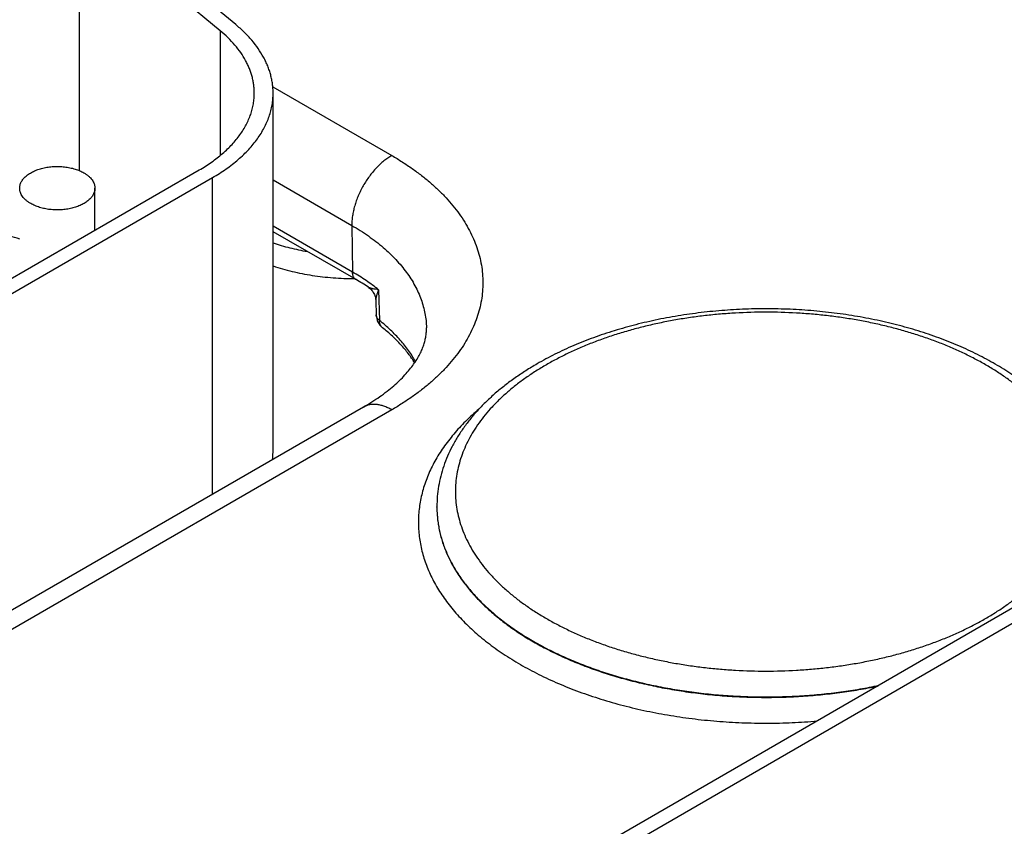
# Model space of a CAD drawing. Header units: inches. Extents: x 0 to 34, y 0 to 22.
# Tile 74 of 116: x 25.568 to 26.092, y 16.56 to 16.989. Entities that reach past the tile are written whole.
import ezdxf

# ---------------------------------------------------------------- set-up
doc = ezdxf.new("R2010")
doc.units = ezdxf.units.IN
doc.header["$LTSCALE"] = 1.87
doc.header["$MEASUREMENT"] = 0
doc.layers.get('0').update_dxf_attribs({"linetype": 'CONTINUOUS'})

msp = doc.modelspace()

# ---------------------------------------------------------------- linework, layer by layer
at = {"color": 7, "linetype": 'CONTINUOUS'}
for p, q in [((25.68304, 16.98617), (25.60791, 17.04813)), ((25.59971, 17.04481), (25.59971, 16.90865)), ((25.67485, 16.98286), (25.59971, 17.04481)), ((25.67485, 16.98286), (25.67485, 16.91664)), ((25.70277, 16.95312), (25.76601, 16.9166)), ((25.70293, 16.76032), (25.70293, 16.94974)), ((25.3663, 16.73724), (25.66364, 16.90892)), ((25.37337, 16.73315), (25.67071, 16.90483)), ((25.67071, 16.73656), (25.67071, 16.90483)), ((25.60816, 16.87688), (25.60816, 16.89922)), ((25.70293, 16.90361), (25.7448, 16.87943)), ((25.74518, 16.85464), (25.70293, 16.87904)), ((25.7448, 16.87943), (25.74518, 16.85464)), ((25.74705, 16.85064), (25.70293, 16.87612)), ((25.75903, 16.84528), (25.75948, 16.82894)), ((25.75755, 16.83944), (25.75777, 16.83187)), ((25.75101, 16.78292), (25.3713, 16.56368)), ((25.76601, 16.78144), (25.3863, 16.5622)), ((25.79004, 16.72967), (25.79004, 16.72993)), ((26.09763, 16.67691), (25.76812, 16.48666)), ((26.1047, 16.67283), (25.77519, 16.48258))]:
    msp.add_line(p, q, dxfattribs=at)
msp.add_lwpolyline([(25.7536, 16.84659), (25.75371, 16.8465), (25.7542, 16.84614), (25.75467, 16.84575), (25.7551, 16.84532), (25.75551, 16.84486), (25.75589, 16.84437), (25.75623, 16.84386), (25.75653, 16.84333), (25.7568, 16.84278), (25.75703, 16.84221), (25.75722, 16.84162), (25.75736, 16.84103), (25.75747, 16.84044), (25.75753, 16.83984), (25.75755, 16.83944)], dxfattribs=at)
for centre, radius, start, end in [((25.68748, 16.74725), 0.11933, 56.3526, 60.0524), ((25.76678, 16.83212), 0.00902, 181.6021, 231.4199), ((25.66603, 16.76033), 0.0369, 351.587, 359.9887)]:
    msp.add_arc(centre, radius, start, end, dxfattribs=at)
for points, knots in [([(25.69293, 16.94974), (25.69293, 16.95048), (25.69288, 16.95195), (25.69266, 16.95416), (25.6923, 16.95635), (25.69179, 16.95854), (25.69113, 16.96072), (25.69034, 16.96287), (25.6894, 16.96501), (25.68794, 16.96786), (25.68576, 16.97136), (25.68263, 16.97539), (25.67898, 16.97927), (25.67628, 16.98168), (25.67485, 16.98286)], [0, 0, 0, 0, 0.056549, 0.113263, 0.170302, 0.227825, 0.285983, 0.344916, 0.404757, 0.465628, 0.590836, 0.721316, 0.857592, 1, 1, 1, 1]), ([(25.70293, 16.94974), (25.70293, 16.95055), (25.70288, 16.95217), (25.70264, 16.9546), (25.70224, 16.95701), (25.70167, 16.95942), (25.70095, 16.96181), (25.70008, 16.96419), (25.69904, 16.96654), (25.69744, 16.96967), (25.69505, 16.97352), (25.6916, 16.97796), (25.68759, 16.98222), (25.68461, 16.98488), (25.68304, 16.98617)], [0, 0, 0, 0, 0.056549, 0.113263, 0.170302, 0.227826, 0.285983, 0.344916, 0.404757, 0.465628, 0.590836, 0.721316, 0.857592, 1, 1, 1, 1]), ([(25.66364, 16.90892), (25.66479, 16.90958), (25.66701, 16.91093), (25.67022, 16.91307), (25.67324, 16.9153), (25.67607, 16.91762), (25.6787, 16.92001), (25.68113, 16.92248), (25.68334, 16.92501), (25.68533, 16.9276), (25.6871, 16.93025), (25.68865, 16.93294), (25.68996, 16.93568), (25.69104, 16.93845), (25.69188, 16.94125), (25.69249, 16.94407), (25.69285, 16.9469), (25.69293, 16.9488), (25.69293, 16.94974)], [0, 0, 0, 0, 0.075234, 0.14856, 0.219957, 0.289421, 0.356964, 0.422623, 0.486453, 0.548536, 0.608976, 0.667902, 0.725471, 0.781863, 0.83728, 0.891946, 0.946102, 1, 1, 1, 1]), ([(25.67071, 16.90483), (25.67197, 16.90556), (25.67442, 16.90705), (25.67795, 16.9094), (25.68128, 16.91186), (25.68439, 16.91441), (25.68728, 16.91704), (25.68995, 16.91975), (25.69238, 16.92254), (25.69457, 16.92539), (25.69652, 16.9283), (25.69822, 16.93127), (25.69966, 16.93427), (25.70085, 16.93732), (25.70178, 16.9404), (25.70244, 16.9435), (25.70284, 16.94662), (25.70293, 16.9487), (25.70293, 16.94974)], [0, 0, 0, 0, 0.075234, 0.14856, 0.219957, 0.289421, 0.356964, 0.422623, 0.486453, 0.548536, 0.608976, 0.667902, 0.725471, 0.781863, 0.83728, 0.891946, 0.946102, 1, 1, 1, 1]), ([(25.76601, 16.9166), (25.76529, 16.91618), (25.76386, 16.91527), (25.76178, 16.9137), (25.75975, 16.91193), (25.75777, 16.90996), (25.75588, 16.90781), (25.75408, 16.90552), (25.7524, 16.90309), (25.75086, 16.90055), (25.74946, 16.89793), (25.74823, 16.89526), (25.74717, 16.89255), (25.74629, 16.88984), (25.7456, 16.88715), (25.74512, 16.88451), (25.74484, 16.88194), (25.74479, 16.88025), (25.7448, 16.87943)], [0, 0, 0, 0, 0.055934, 0.1144, 0.175151, 0.237882, 0.302242, 0.367845, 0.434276, 0.501106, 0.567898, 0.634213, 0.699626, 0.763725, 0.826131, 0.886499, 0.944534, 1, 1, 1, 1]), ([(25.76601, 16.9166), (25.76791, 16.91551), (25.7716, 16.91327), (25.77691, 16.90972), (25.78191, 16.90603), (25.78659, 16.90219), (25.79094, 16.89823), (25.79495, 16.89415), (25.79862, 16.88996), (25.80192, 16.88566), (25.80485, 16.88128), (25.8074, 16.87682), (25.80958, 16.8723), (25.81137, 16.86771), (25.81276, 16.86308), (25.81376, 16.85841), (25.81436, 16.85372), (25.81456, 16.84902), (25.81436, 16.84432), (25.81376, 16.83962), (25.81276, 16.83496), (25.81137, 16.83032), (25.80958, 16.82574), (25.8074, 16.82121), (25.80485, 16.81675), (25.80192, 16.81237), (25.79862, 16.80808), (25.79495, 16.80389), (25.79094, 16.79981), (25.78659, 16.79584), (25.78191, 16.79201), (25.77691, 16.78831), (25.7716, 16.78476), (25.76791, 16.78253), (25.76601, 16.78144)], [0, 0, 0, 0, 0.037617, 0.07428, 0.109979, 0.14471, 0.178482, 0.211311, 0.243227, 0.274268, 0.304488, 0.333951, 0.362736, 0.390931, 0.41864, 0.445973, 0.473051, 0.5, 0.526949, 0.554027, 0.58136, 0.609069, 0.637264, 0.666049, 0.695512, 0.725732, 0.756773, 0.788689, 0.821518, 0.85529, 0.890021, 0.92572, 0.962383, 1, 1, 1, 1]), ([(25.56816, 16.89922), (25.56816, 16.89951), (25.56819, 16.90008), (25.56836, 16.90093), (25.56863, 16.90177), (25.56901, 16.90259), (25.56949, 16.9034), (25.57007, 16.90418), (25.57075, 16.90493), (25.57153, 16.90566), (25.57239, 16.90635), (25.57334, 16.907), (25.57437, 16.9076), (25.57548, 16.90817), (25.57665, 16.90868), (25.57788, 16.90914), (25.57917, 16.90955), (25.58097, 16.91003), (25.58331, 16.91047), (25.5862, 16.91076), (25.58913, 16.9108), (25.59204, 16.91059), (25.59487, 16.91014), (25.59713, 16.90957), (25.59885, 16.90899), (25.60006, 16.90851), (25.60121, 16.90798), (25.60195, 16.90759), (25.6023, 16.90739)], [0, 0, 0, 0, 0.021327, 0.042883, 0.064883, 0.087522, 0.110966, 0.135347, 0.160764, 0.187283, 0.214939, 0.243743, 0.273676, 0.304704, 0.336768, 0.369798, 0.403706, 0.438397, 0.509663, 0.582667, 0.656378, 0.729734, 0.80169, 0.871263, 0.904889, 0.937606, 0.969332, 1, 1, 1, 1]), ([(25.6023, 16.90739), (25.60275, 16.90713), (25.60361, 16.90658), (25.60478, 16.90567), (25.6058, 16.9047), (25.60664, 16.90368), (25.60731, 16.90261), (25.60772, 16.90167), (25.60795, 16.90092), (25.60807, 16.90036), (25.60814, 16.89979), (25.60816, 16.89941), (25.60816, 16.89922)], [0, 0, 0, 0, 0.148575, 0.28944, 0.422637, 0.548533, 0.667869, 0.781787, 0.837223, 0.891909, 0.946084, 1, 1, 1, 1]), ([(25.57401, 16.89106), (25.57356, 16.89132), (25.5727, 16.89186), (25.57153, 16.89277), (25.57052, 16.89374), (25.56967, 16.89477), (25.569, 16.89584), (25.56859, 16.89677), (25.56837, 16.89752), (25.56825, 16.89809), (25.56817, 16.89865), (25.56816, 16.89903), (25.56816, 16.89922)], [0, 0, 0, 0, 0.148575, 0.28944, 0.422637, 0.548533, 0.667869, 0.781787, 0.837223, 0.891909, 0.946084, 1, 1, 1, 1]), ([(25.60816, 16.89922), (25.60816, 16.89894), (25.60812, 16.89837), (25.60796, 16.89752), (25.60768, 16.89668), (25.60731, 16.89585), (25.60682, 16.89505), (25.60624, 16.89426), (25.60556, 16.89351), (25.60478, 16.89279), (25.60392, 16.8921), (25.60297, 16.89145), (25.60194, 16.89084), (25.60084, 16.89028), (25.59967, 16.88976), (25.59843, 16.8893), (25.59714, 16.88889), (25.59534, 16.88842), (25.593, 16.88798), (25.59011, 16.88769), (25.58718, 16.88765), (25.58427, 16.88785), (25.58144, 16.8883), (25.57918, 16.88888), (25.57746, 16.88945), (25.57625, 16.88993), (25.5751, 16.89046), (25.57437, 16.89085), (25.57401, 16.89106)], [0, 0, 0, 0, 0.021327, 0.042883, 0.064883, 0.087522, 0.110966, 0.135347, 0.160764, 0.187283, 0.214939, 0.243743, 0.273676, 0.304704, 0.336768, 0.369798, 0.403706, 0.438397, 0.509663, 0.582667, 0.656378, 0.729734, 0.80169, 0.871263, 0.904889, 0.937606, 0.969332, 1, 1, 1, 1]), ([(25.56816, 16.87216), (25.56637, 16.87276), (25.56271, 16.8739), (25.55712, 16.8754), (25.55137, 16.8767), (25.5455, 16.87779), (25.53952, 16.87867), (25.53346, 16.87934), (25.52734, 16.87979), (25.52324, 16.87994), (25.52118, 16.87998)], [0, 0, 0, 0, 0.118952, 0.240197, 0.363472, 0.488495, 0.614971, 0.742593, 0.871043, 1, 1, 1, 1]), ([(25.7448, 16.87943), (25.74633, 16.87855), (25.7493, 16.87675), (25.75359, 16.87389), (25.75763, 16.87092), (25.76142, 16.86783), (25.76495, 16.86465), (25.7682, 16.86136), (25.77118, 16.858), (25.77388, 16.85455), (25.77628, 16.85103), (25.77838, 16.84744), (25.78019, 16.8438), (25.78169, 16.84011), (25.78287, 16.83639), (25.78375, 16.83263), (25.7843, 16.82885), (25.78446, 16.82632), (25.78449, 16.82506)], [0, 0, 0, 0, 0.075083, 0.148293, 0.219608, 0.289024, 0.356553, 0.422228, 0.4861, 0.548247, 0.608765, 0.667778, 0.725432, 0.781897, 0.837366, 0.892051, 0.946182, 1, 1, 1, 1]), ([(25.70292, 16.87014), (25.70438, 16.86966), (25.70732, 16.86874), (25.71338, 16.86711), (25.71802, 16.86613), (25.72115, 16.86559)], [0, 0, 0, 0, 0.244006, 0.492331, 1, 1, 1, 1]), ([(25.70292, 16.85789), (25.70458, 16.85734), (25.70794, 16.85631), (25.71309, 16.85497), (25.71838, 16.85382), (25.72379, 16.85287), (25.72929, 16.85212), (25.73486, 16.85158), (25.74048, 16.85125), (25.74425, 16.85117), (25.74613, 16.85116)], [0, 0, 0, 0, 0.118938, 0.240233, 0.363593, 0.488707, 0.615248, 0.742878, 0.871246, 1, 1, 1, 1]), ([(25.74705, 16.85064), (25.7469, 16.85073), (25.74663, 16.85092), (25.74626, 16.85128), (25.74594, 16.8517), (25.74567, 16.85219), (25.74546, 16.85273), (25.74531, 16.85333), (25.74521, 16.85397), (25.74519, 16.85442), (25.74518, 16.85464)], [0, 0, 0, 0, 0.108527, 0.219013, 0.333245, 0.452714, 0.578548, 0.711495, 0.851952, 1, 1, 1, 1]), ([(25.75903, 16.84528), (25.75689, 16.84698), (25.75238, 16.85027), (25.74765, 16.85322), (25.74518, 16.85464)], [0, 0, 0, 0, 0.489507, 1, 1, 1, 1]), ([(25.75903, 16.84528), (25.75847, 16.84534), (25.75766, 16.84544), (25.75661, 16.84561), (25.75588, 16.84576), (25.75531, 16.8459), (25.75489, 16.84602), (25.75459, 16.84612), (25.75431, 16.84622), (25.75405, 16.84633), (25.75381, 16.84645), (25.75366, 16.84654), (25.7536, 16.84658)], [0, 0, 0, 0, 0.298056, 0.436841, 0.568163, 0.691257, 0.749428, 0.805161, 0.858266, 0.908556, 0.955851, 1, 1, 1, 1]), ([(25.75903, 16.84528), (25.7588, 16.84476), (25.7585, 16.84397), (25.75815, 16.84292), (25.75793, 16.84217), (25.75776, 16.84144), (25.75764, 16.84074), (25.75756, 16.84008), (25.75755, 16.83965), (25.75755, 16.83944)], [0, 0, 0, 0, 0.283732, 0.417903, 0.546633, 0.669616, 0.786488, 0.896787, 1, 1, 1, 1]), ([(25.75948, 16.82894), (25.75922, 16.82914), (25.75886, 16.82947), (25.75847, 16.82995), (25.75822, 16.83031), (25.75803, 16.83069), (25.75789, 16.83108), (25.75779, 16.83147), (25.75777, 16.83174), (25.75777, 16.83187)], [0, 0, 0, 0, 0.278713, 0.409288, 0.53456, 0.655258, 0.772307, 0.886809, 1, 1, 1, 1]), ([(26.14004, 16.72993), (26.14004, 16.73128), (26.13996, 16.73399), (26.13958, 16.73805), (26.13895, 16.74208), (26.13806, 16.74609), (26.13693, 16.75006), (26.13556, 16.75399), (26.13395, 16.75787), (26.13211, 16.76169), (26.13004, 16.76545), (26.12696, 16.77041), (26.12254, 16.77644), (26.11646, 16.78331), (26.10959, 16.78984), (26.10198, 16.79601), (26.09366, 16.80179), (26.08469, 16.80718), (26.0751, 16.81215), (26.06495, 16.81667), (26.05428, 16.82074), (26.04315, 16.82434), (26.03162, 16.82744), (26.01973, 16.83004), (26.00757, 16.83212), (25.99518, 16.83368), (25.98263, 16.8347), (25.96999, 16.83518), (25.95733, 16.83512), (25.9447, 16.83452), (25.93218, 16.83338), (25.91984, 16.83171), (25.90773, 16.82951), (25.89592, 16.8268), (25.88446, 16.82359), (25.87343, 16.81989), (25.86287, 16.81572), (25.85284, 16.8111), (25.84643, 16.80767), (25.84334, 16.80588)], [0, 0, 0, 0, 0.01159, 0.023199, 0.034846, 0.046548, 0.058324, 0.070192, 0.08217, 0.094274, 0.106522, 0.118929, 0.144269, 0.170402, 0.19741, 0.225346, 0.254243, 0.284109, 0.314928, 0.346668, 0.379275, 0.412681, 0.446804, 0.481551, 0.516819, 0.552497, 0.588467, 0.624609, 0.660799, 0.696914, 0.73283, 0.768428, 0.803591, 0.83821, 0.872185, 0.905422, 0.937845, 0.969387, 1, 1, 1, 1]), ([(26.08183, 16.67054), (26.08372, 16.67163), (26.0874, 16.67386), (26.0927, 16.6774), (26.09769, 16.68109), (26.10236, 16.68491), (26.1067, 16.68887), (26.1107, 16.69294), (26.11436, 16.69712), (26.11765, 16.7014), (26.12058, 16.70577), (26.12313, 16.71022), (26.1253, 16.71474), (26.12708, 16.71932), (26.12847, 16.72394), (26.12947, 16.72859), (26.13007, 16.73327), (26.13027, 16.73797), (26.13007, 16.74266), (26.12947, 16.74734), (26.12847, 16.752), (26.12708, 16.75662), (26.1253, 16.76119), (26.12313, 16.76571), (26.12058, 16.77016), (26.11765, 16.77453), (26.11436, 16.77881), (26.1107, 16.78299), (26.1067, 16.78707), (26.10236, 16.79102), (26.09769, 16.79485), (26.0927, 16.79853), (26.0874, 16.80208), (26.0818, 16.80546), (26.07593, 16.80869), (26.06979, 16.81174), (26.0634, 16.81462), (26.05677, 16.81731), (26.04993, 16.81981), (26.04287, 16.82212), (26.03563, 16.82422), (26.02822, 16.82611), (26.02066, 16.8278), (26.01297, 16.82926), (26.00516, 16.83051), (25.99725, 16.83153), (25.98927, 16.83233), (25.97853, 16.8331), (25.96504, 16.83348), (25.95156, 16.8331), (25.94082, 16.83233), (25.93284, 16.83153), (25.92493, 16.83051), (25.91712, 16.82926), (25.90942, 16.8278), (25.90186, 16.82611), (25.89445, 16.82422), (25.88722, 16.82212), (25.88016, 16.81981), (25.87332, 16.81731), (25.86669, 16.81462), (25.8603, 16.81174), (25.85416, 16.80869), (25.85019, 16.80651), (25.84826, 16.8054)], [0, 0, 0, 0, 0.015694, 0.030989, 0.045883, 0.060373, 0.074462, 0.088159, 0.101474, 0.114424, 0.127032, 0.139324, 0.151332, 0.163096, 0.174656, 0.186059, 0.197356, 0.208599, 0.219842, 0.231139, 0.242542, 0.254102, 0.265865, 0.277874, 0.290166, 0.302774, 0.315724, 0.329039, 0.342735, 0.356825, 0.371315, 0.386208, 0.401504, 0.417198, 0.433281, 0.449743, 0.46657, 0.483746, 0.501252, 0.519067, 0.537169, 0.555534, 0.574135, 0.592947, 0.611941, 0.631087, 0.650357, 0.66972, 0.708599, 0.747477, 0.76684, 0.78611, 0.805257, 0.824251, 0.843062, 0.861664, 0.880028, 0.89813, 0.915945, 0.933451, 0.950627, 0.967454, 0.983917, 1, 1, 1, 1]), ([(25.76116, 16.82507), (25.76102, 16.82518), (25.76077, 16.82541), (25.76044, 16.8258), (25.76016, 16.82623), (25.75992, 16.8267), (25.75973, 16.82722), (25.75954, 16.82796), (25.75948, 16.82855), (25.75948, 16.82894)], [0, 0, 0, 0, 0.115588, 0.23222, 0.350884, 0.472462, 0.597696, 0.727165, 1, 1, 1, 1]), ([(25.77869, 16.80714), (25.77813, 16.80812), (25.77696, 16.81008), (25.77434, 16.81393), (25.77136, 16.81765), (25.76805, 16.82122), (25.76443, 16.8248), (25.76151, 16.82732), (25.75948, 16.82894)], [0, 0, 0, 0, 0.115775, 0.233937, 0.477951, 0.604118, 0.733154, 1, 1, 1, 1]), ([(25.75101, 16.78292), (25.75253, 16.7838), (25.75546, 16.78557), (25.75964, 16.78837), (25.76349, 16.79122), (25.76702, 16.7941), (25.77019, 16.797), (25.77303, 16.79989), (25.77551, 16.80275), (25.77766, 16.80557), (25.77947, 16.80831), (25.78097, 16.81096), (25.78217, 16.81351), (25.7831, 16.81597), (25.78377, 16.81834), (25.78416, 16.82026), (25.78435, 16.82176), (25.78448, 16.82323), (25.78451, 16.82433), (25.78449, 16.82506)], [0, 0, 0, 0, 0.0934, 0.182835, 0.268124, 0.349105, 0.425642, 0.497636, 0.565037, 0.627856, 0.686189, 0.740224, 0.790268, 0.83675, 0.880232, 0.921395, 0.94135, 0.961042, 1, 1, 1, 1]), ([(25.77823, 16.80644), (25.7772, 16.8081), (25.77491, 16.8114), (25.77164, 16.81529), (25.76872, 16.81835), (25.76552, 16.82144), (25.76294, 16.82365), (25.76116, 16.82507)], [0, 0, 0, 0, 0.230328, 0.473424, 0.599989, 0.729939, 1, 1, 1, 1]), ([(25.84334, 16.80588), (25.84131, 16.80471), (25.83734, 16.8023), (25.83162, 16.79847), (25.82621, 16.79447), (25.82112, 16.79029), (25.81637, 16.78595), (25.81197, 16.78145), (25.80794, 16.7768), (25.80428, 16.77201), (25.801, 16.76709), (25.79813, 16.76204), (25.79567, 16.75688), (25.79364, 16.75162), (25.79204, 16.74627), (25.79089, 16.74086), (25.7902, 16.73541), (25.79004, 16.73175), (25.79004, 16.72993)], [0, 0, 0, 0, 0.072396, 0.143208, 0.212436, 0.280101, 0.346238, 0.410903, 0.474168, 0.536123, 0.596875, 0.656546, 0.71527, 0.773193, 0.830467, 0.887252, 0.943708, 1, 1, 1, 1]), ([(25.84826, 16.8054), (25.84637, 16.80431), (25.84269, 16.80208), (25.83739, 16.79853), (25.8324, 16.79485), (25.82773, 16.79102), (25.82339, 16.78707), (25.81938, 16.78299), (25.81573, 16.77881), (25.81244, 16.77453), (25.80951, 16.77016), (25.80696, 16.76571), (25.80479, 16.76119), (25.80301, 16.75662), (25.80162, 16.752), (25.80062, 16.74734), (25.80002, 16.74266), (25.79982, 16.73797), (25.80002, 16.73327), (25.80062, 16.72859), (25.80162, 16.72394), (25.80301, 16.71932), (25.80479, 16.71474), (25.80696, 16.71022), (25.80951, 16.70577), (25.81244, 16.7014), (25.81573, 16.69712), (25.81938, 16.69294), (25.82339, 16.68887), (25.82773, 16.68491), (25.8324, 16.68109), (25.83739, 16.6774), (25.84269, 16.67386), (25.84828, 16.67047), (25.85416, 16.66725), (25.8603, 16.66419), (25.86669, 16.66131), (25.87332, 16.65862), (25.88016, 16.65612), (25.88722, 16.65382), (25.89445, 16.65171), (25.90186, 16.64982), (25.90942, 16.64814), (25.91712, 16.64667), (25.92493, 16.64542), (25.93284, 16.6444), (25.94082, 16.6436), (25.95156, 16.64284), (25.96504, 16.64245), (25.97853, 16.64284), (25.98927, 16.6436), (25.99725, 16.6444), (26.00516, 16.64542), (26.01297, 16.64667), (26.02066, 16.64814), (26.02822, 16.64982), (26.03563, 16.65171), (26.04287, 16.65382), (26.04993, 16.65612), (26.05677, 16.65862), (26.0634, 16.66131), (26.06979, 16.66419), (26.07593, 16.66725), (26.07989, 16.66942), (26.08183, 16.67054)], [0, 0, 0, 0, 0.015694, 0.030989, 0.045883, 0.060373, 0.074462, 0.088159, 0.101474, 0.114424, 0.127032, 0.139324, 0.151332, 0.163096, 0.174656, 0.186059, 0.197356, 0.208599, 0.219842, 0.231139, 0.242542, 0.254102, 0.265865, 0.277874, 0.290166, 0.302774, 0.315724, 0.329039, 0.342735, 0.356825, 0.371315, 0.386208, 0.401504, 0.417198, 0.433281, 0.449743, 0.46657, 0.483746, 0.501252, 0.519067, 0.537169, 0.555534, 0.574135, 0.592947, 0.611941, 0.631087, 0.650357, 0.66972, 0.708599, 0.747477, 0.76684, 0.78611, 0.805257, 0.824251, 0.843062, 0.861664, 0.880028, 0.89813, 0.915945, 0.933451, 0.950627, 0.967454, 0.983917, 1, 1, 1, 1]), ([(25.76601, 16.78144), (25.76534, 16.78183), (25.76399, 16.78254), (25.76193, 16.78338), (25.7599, 16.78397), (25.75793, 16.7843), (25.75634, 16.78435), (25.75511, 16.78426), (25.75423, 16.78413), (25.75338, 16.78393), (25.75255, 16.78366), (25.75176, 16.78333), (25.75126, 16.78307), (25.75101, 16.78292)], [0, 0, 0, 0, 0.148568, 0.289426, 0.422614, 0.548501, 0.667826, 0.725409, 0.781814, 0.837244, 0.891922, 0.94609, 1, 1, 1, 1]), ([(25.81243, 16.78185), (25.80996, 16.77976), (25.80641, 16.77653), (25.80201, 16.77198), (25.79799, 16.76744), (25.79434, 16.76273), (25.79113, 16.75786), (25.78897, 16.7542), (25.78704, 16.75049), (25.78535, 16.74675), (25.78389, 16.74297), (25.78267, 16.73917), (25.78169, 16.73534), (25.78095, 16.73149), (25.78045, 16.72763), (25.7802, 16.72376), (25.78019, 16.71989), (25.78042, 16.71602), (25.78089, 16.71216), (25.78161, 16.70831), (25.78256, 16.70448), (25.78376, 16.70067), (25.7852, 16.69689), (25.78687, 16.69315), (25.78877, 16.68944), (25.79165, 16.6845), (25.79496, 16.67971), (25.79868, 16.67508), (25.80171, 16.67163), (25.80495, 16.66824), (25.8084, 16.66493), (25.81206, 16.66169), (25.81726, 16.65744), (25.82425, 16.65234), (25.8333, 16.64664), (25.84303, 16.64134), (25.8534, 16.63646), (25.86435, 16.63203), (25.87583, 16.62806), (25.88777, 16.62458), (25.90012, 16.62161), (25.91281, 16.61917), (25.92577, 16.61725), (25.93893, 16.61589), (25.95223, 16.61508), (25.9656, 16.61482), (25.97897, 16.61512), (25.98785, 16.6157), (25.99228, 16.61608)], [0, 0, 0, 0, 0.02927, 0.043456, 0.05735, 0.08429, 0.097369, 0.110205, 0.122815, 0.13522, 0.147441, 0.159503, 0.171432, 0.183255, 0.195002, 0.206701, 0.218383, 0.230079, 0.241819, 0.253633, 0.265551, 0.277599, 0.289804, 0.302189, 0.314779, 0.327591, 0.35395, 0.367532, 0.381398, 0.395555, 0.410011, 0.424771, 0.43984, 0.470899, 0.50319, 0.536681, 0.571321, 0.607043, 0.643761, 0.681378, 0.719784, 0.758861, 0.798483, 0.838517, 0.878826, 0.91927, 0.959709, 1, 1, 1, 1]), ([(25.79004, 16.72993), (25.79004, 16.72892), (25.7901, 16.72689), (25.79033, 16.72386), (25.79073, 16.72084), (25.79128, 16.71782), (25.79199, 16.71481), (25.79285, 16.71182), (25.79387, 16.70884), (25.79545, 16.70487), (25.79781, 16.69996), (25.80123, 16.69421), (25.80524, 16.68859), (25.80983, 16.68313), (25.81497, 16.67784), (25.82065, 16.67274), (25.82685, 16.66784), (25.83355, 16.66317), (25.84072, 16.65874), (25.84833, 16.65456), (25.85636, 16.65066), (25.86478, 16.64704), (25.87357, 16.64372), (25.88268, 16.64071), (25.89209, 16.63802), (25.90176, 16.63566), (25.91165, 16.63364), (25.92174, 16.63197), (25.93198, 16.63065), (25.94235, 16.62968), (25.95279, 16.62908), (25.96328, 16.62883), (25.97378, 16.62895), (25.98424, 16.62944), (25.99463, 16.63028), (26.00492, 16.63148), (26.01507, 16.63304), (26.02175, 16.63432), (26.02506, 16.63502)], [0, 0, 0, 0, 0.01079, 0.021599, 0.032446, 0.043351, 0.054332, 0.065407, 0.076592, 0.087904, 0.110961, 0.134692, 0.159186, 0.184515, 0.210731, 0.237871, 0.265952, 0.294981, 0.324948, 0.355833, 0.387603, 0.420217, 0.453626, 0.487771, 0.522589, 0.558009, 0.593957, 0.630354, 0.667117, 0.70416, 0.741397, 0.778739, 0.816096, 0.853378, 0.890496, 0.927363, 0.963892, 1, 1, 1, 1]), ([(25.79004, 16.72967), (25.79004, 16.72866), (25.7901, 16.72664), (25.79033, 16.72362), (25.79073, 16.7206), (25.79127, 16.71759), (25.79198, 16.71458), (25.79284, 16.7116), (25.79386, 16.70863), (25.79542, 16.70466), (25.79778, 16.69976), (25.80119, 16.69403), (25.80518, 16.68842), (25.80974, 16.68297), (25.81487, 16.67768), (25.82052, 16.67259), (25.8267, 16.6677), (25.83337, 16.66303), (25.84051, 16.6586), (25.84809, 16.65443), (25.8561, 16.65052), (25.86449, 16.6469), (25.87324, 16.64358), (25.88232, 16.64056), (25.8917, 16.63787), (25.90133, 16.6355), (25.9112, 16.63347), (25.92126, 16.63178), (25.93148, 16.63045), (25.94181, 16.62946), (25.95223, 16.62884), (25.96269, 16.62858), (25.97317, 16.62868), (25.98361, 16.62914), (25.99399, 16.62996), (26.00426, 16.63114), (26.0144, 16.63267), (26.02108, 16.63393), (26.02439, 16.63462)], [0, 0, 0, 0, 0.010793, 0.021605, 0.032456, 0.043364, 0.054348, 0.065425, 0.076612, 0.087925, 0.110984, 0.134713, 0.159204, 0.184527, 0.210736, 0.237865, 0.265934, 0.294949, 0.324901, 0.355769, 0.387522, 0.420119, 0.453511, 0.487641, 0.522444, 0.557852, 0.59379, 0.63018, 0.666938, 0.703982, 0.741223, 0.778573, 0.815943, 0.853244, 0.890387, 0.927284, 0.96385, 1, 1, 1, 1])]:
    msp.add_open_spline(points, degree=3, knots=knots, dxfattribs=at)

doc.saveas('drawing.dxf')
